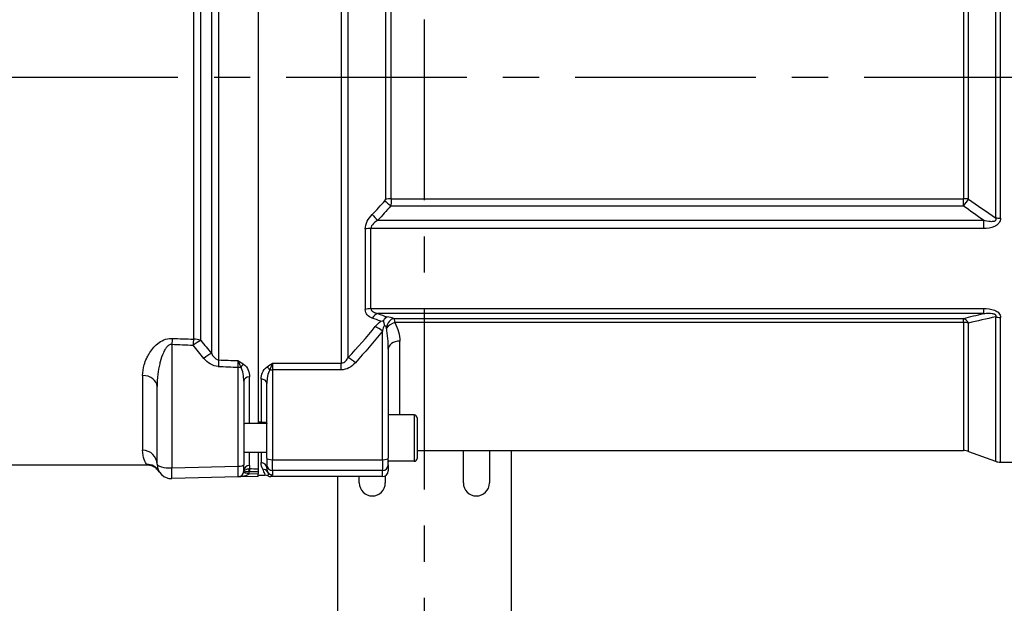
# Model space of a CAD drawing. Header units: millimetres. Extents: x 0 to 5940, y 0 to 4200.
# Tile 44 of 52: x 2707 to 3047, y 2378 to 2580. Entities that reach past the tile are written whole.
import ezdxf

# ---------------------------------------------------------------- set-up
doc = ezdxf.new("R2010")
doc.units = ezdxf.units.MM
doc.header["$LTSCALE"] = 50
doc.linetypes.add('MITTE', pattern=[2, 1.25, -0.25, 0.25, -0.25])
doc.layers.add('02-LINIE-035', color=2, linetype='CONTINUOUS')
doc.layers.add('05-ACHSE', color=1, linetype='MITTE')

msp = doc.modelspace()

# ---------------------------------------------------------------- linework, layer by layer
at = {"layer": '02-LINIE-035'}
for p, q in [((3044.33, 2691.04), (3044.33, 2511.35)), ((3046.04, 2511.24), (3046.04, 2691.33)), ((3033.28, 2686.43), (3033.28, 2517.91)), ((3034.99, 2517.82), (3034.99, 2686.73)), ((2789.15, 2679.5), (2789.15, 2440.14)), ((2789.15, 2679.02), (2789.15, 2440.62)), ((2817.84, 2658.6), (2817.84, 2461.04)), ((2772.99, 2655.2), (2772.99, 2464.44)), ((2775.49, 2462.18), (2775.49, 2657.47)), ((2820.3, 2463), (2820.3, 2656.64)), ((2766.75, 2650.3), (2766.75, 2469.35)), ((2769.25, 2468.9), (2769.25, 2650.75)), ((2833.24, 2643.16), (2833.24, 2517.74)), ((2835.21, 2517.91), (2835.21, 2642.83)), ((3033.28, 2515.42), (2834.99, 2515.42)), ((2835.21, 2517.91), (3033.28, 2517.91)), ((3033.28, 2515.42), (3033.28, 2517.91)), ((2830.57, 2510.5), (3040.12, 2510.5)), ((3040.12, 2510.5), (3040.12, 2507.67)), ((2826.18, 2507.47), (2826.18, 2479.63)), ((3040.12, 2507.67), (2828.15, 2507.67)), ((2828.15, 2479.94), (2828.15, 2507.67)), ((2828.15, 2479.94), (3040.12, 2479.94)), ((3040.12, 2478.24), (2830.57, 2478.24)), ((3040.12, 2479.94), (3040.12, 2478.24)), ((2836.03, 2476.53), (3033.28, 2476.53)), ((3033.28, 2475.12), (2836.39, 2475.12)), ((3033.28, 2475.12), (3033.28, 2476.53)), ((3033.28, 2475.12), (3033.28, 2430.82)), ((3034.99, 2430.52), (3034.99, 2474.92)), ((3044.33, 2477.08), (3044.33, 2427.12)), ((3046.04, 2426.82), (3046.04, 2476.89)), ((2832.15, 2427.65), (2832.15, 2472.17)), ((2759.29, 2467.57), (2759.29, 2424.82)), ((2838.15, 2443.14), (2838.15, 2468.69)), ((2834.15, 2465.87), (2834.15, 2428.17)), ((2794.15, 2461.04), (2817.84, 2461.04)), ((2794.15, 2461.04), (2794.15, 2458.74)), ((2817.84, 2458.74), (2817.84, 2461.04)), ((2749.15, 2456.81), (2749.15, 2430.93)), ((2782.21, 2425.42), (2782.21, 2459.67)), ((2794.15, 2458.74), (2794.15, 2427.65)), ((2817.84, 2458.74), (2794.15, 2458.74)), ((2784.15, 2454.86), (2784.15, 2425.94)), ((2786.15, 2440.14), (2786.15, 2456.37)), ((2790.15, 2455.58), (2790.15, 2440.62)), ((2792.15, 2428.17), (2792.15, 2454.07)), ((2754.15, 2426.12), (2754.15, 2452.97)), ((2843.15, 2443.14), (2834.15, 2443.14)), ((2843.15, 2443.14), (2843.15, 2427.14)), ((2792.15, 2440.14), (2784.68, 2440.14)), ((2790.15, 2440.62), (2789.15, 2440.62)), ((2844.15, 2442.14), (2844.15, 2428.14)), ((2792.15, 2430.14), (2784.15, 2430.14)), ((2786.15, 2425.67), (2786.15, 2430.14)), ((2789.15, 2430.14), (2789.15, 2424.57)), ((2789.15, 2430.14), (2789.15, 2424.57)), ((2790.15, 2430.14), (2790.15, 2426.67)), ((2844.15, 2430.82), (3033.28, 2430.82)), ((2860.15, 2419.63), (2860.15, 2430.82)), ((2869.15, 2430.82), (2869.15, 2419.63)), ((2876.65, 2430.82), (2876.65, 2345.13)), ((3034.99, 2430.52), (3044.33, 2427.12)), ((2792.15, 2428.17), (2792.15, 2425.95)), ((2794.15, 2423.95), (2794.15, 2427.65)), ((2794.15, 2427.65), (2832.15, 2427.65)), ((2832.15, 2427.65), (2832.15, 2423.95)), ((2834.15, 2425.95), (2834.15, 2428.17)), ((2843.15, 2427.14), (2834.15, 2427.14)), ((3046.04, 2426.82), (3080.15, 2426.82)), ((2750.67, 2425.82), (2697.65, 2425.82)), ((2750.67, 2425.82), (2750.5, 2426.1)), ((2759.29, 2424.82), (2782.21, 2425.42)), ((2784.15, 2423.72), (2784.15, 2425.94)), ((2786, 2422.82), (2789.15, 2422.9)), ((2789.15, 2423.58), (2789.15, 2422.9)), ((2789.15, 2421.9), (2789.15, 2422.9)), ((2792.15, 2424.73), (2792.15, 2425.95)), ((2832.15, 2423.95), (2794.15, 2423.95)), ((2794.15, 2423.95), (2794.15, 2422.46)), ((2832.15, 2421.82), (2832.15, 2423.95)), ((2834.15, 2425.95), (2834.15, 2423.82)), ((2782.21, 2421.72), (2759.29, 2421.12)), ((2789.15, 2421.9), (2782.21, 2421.72)), ((2789.15, 2422.32), (2791.54, 2422.32)), ((2832.15, 2421.82), (2793.48, 2421.82)), ((2816.65, 2421.82), (2816.65, 2345.13)), ((2824.15, 2419.63), (2824.15, 2421.82)), ((2833.15, 2422.09), (2833.15, 2419.63))]:
    msp.add_line(p, q, dxfattribs=at)
for centre, radius, start, end in [((2843.15, 2442.14), 1, 0, 90), ((3033.28, 2425.82), 5, 70, 90), ((2759.15, 2426.12), 5, 180, 271.5), ((2838.15, 2426.82), 4, 175.4199, 180), ((2843.15, 2428.14), 1, 270, 0), ((3046.04, 2431.82), 5, 250, 270), ((2782.15, 2423.72), 2, 271.5, 0), ((2782.1, 2423.72), 4, 346.9921, 358.2702), ((2791.54, 2420.32), 2, 61.0569, 90.0002), ((2828.65, 2419.63), 4.5, 180, 0), ((2864.65, 2419.63), 4.5, 180, 0)]:
    msp.add_arc(centre, radius, start, end, dxfattribs=at)
for centre, major_axis, ratio, start_param, end_param in [((2831.44, 2517.42), (1.78, 0.44), 0.493243, 5.660665, 6.163089), ((2834.99, 2516.12), (3.01, -2.63), 0.131656, 4.118934, 4.82686), ((2835.21, 2516.61), (4, 0), 0.324871, 1.570796, 2.086345), ((3033.28, 2516.29), (-5, 0), 0.324871, 4.363323, 4.712389), ((3033.28, 2516.29), (-2.98, -4.02), 0.104344, 1.430775, 2.03629), ((2830.57, 2511.2), (2.94, -2.71), 0.128487, 4.101219, 4.83045), ((3046.04, 2513.07), (-5, 0), 0.365246, 1.22173, 1.570796), ((2828.15, 2506.11), (4, 0), 0.392088, 1.570796, 2.086345), ((2828.15, 2477.53), (4, 0), 0.600636, 1.570796, 2.086345), ((2830.57, 2474.48), (1.41, 3.74), 0.695306, 0.495962, 1.225194), ((2832.15, 2470.86), (0, 3.54), 0.564899, 5.580037, 5.972839), ((2836.03, 2472.78), (-1.33, -3.77), 0.675738, 3.624077, 4.742024), ((2836.39, 2472.49), (-3.45, -2.02), 0.600795, 4.374589, 5.255159), ((2832.15, 2474.62), (6, 0), 0.417529, 0.867648, 1.311563), ((3033.28, 2471.84), (1.25, -4.84), 0.564656, 2.108788, 2.714303), ((3033.28, 2471.84), (5, 0), 0.656615, 1.22173, 1.570796), ((3046.04, 2480.01), (-5, 0), 0.62357, 1.22173, 1.570796), ((2832.15, 2470.88), (-3.91, 3.12), 0.205021, 4.874494, 5.546274), ((2759.42, 2466.28), (0.21, 5), 0.038365, 0.833408, 1.310471), ((7476.42, 2561.12), (-5308.2, -36), 0.025292, 0.476228, 0.479233), ((7476.55, 2559.82), (-5308.2, -34.7), 0.024383, 0.47624, 0.479245), ((2766.75, 2465.97), (0.21, 5), 0.038269, 0.830394, 1.310457), ((2766.75, 2465.97), (3.91, 3.12), 0.220646, 0.714145, 1.429216), ((2766.75, 2465.97), (5, 0), 0.675176, 1.047198, 1.570796), ((2838.15, 2465.87), (-4, 0), 0.706433, 4.712389, 6.283185), ((2770.49, 2461.43), (3.82, 3.23), 0.216786, 0.68941, 1.423128), ((2775.49, 2458.63), (0.18, 5), 0.036867, 0.78178, 1.310259), ((7476.55, 2559.82), (-5441.86, -35.61), 0.024405, 0.527732, 0.530157), ((2782.16, 2458.94), (-0.07, 4.31), 0.0137, 4.882967, 5.483053), ((2784.08, 2459.28), (1.19, 1.61), 0.52466, 0.951527, 1.673373), ((2822.77, 2459.92), (-3.69, 3.37), 0.193992, 4.887938, 5.605783), ((2749.15, 2452.97), (5, 0), 0.768739, 0, 1.570796), ((7476.42, 2561.12), (-5441.86, -36.91), 0.025292, 0.527721, 0.530212), ((2782.15, 2460.19), (2, 0), 0.258819, 4.738569, 5.214206), ((2792.2, 2458.36), (1.18, -1.61), 0.530864, 1.463735, 2.197776), ((2794.15, 2459.26), (2, 0), 0.258819, 4.201538, 4.712389), ((2786.15, 2454.86), (-2, 0), 0.752394, 4.712389, 6.283185), ((2790.15, 2454.07), (2, 0), 0.758102, 0, 1.570796), ((2749.15, 2426.12), (5, 0), 0.961909, 0, 1.570796), ((2759.15, 2426.12), (-5, 0), 0.258819, 0, 1.596976), ((2790.15, 2424.73), (2, 0), 0.968372, 0, 1.570796), ((2794.15, 2428.17), (-2, 0), 0.258819, 0, 1.570796), ((2832.15, 2428.17), (2, 0), 0.258819, 4.712389, 6.283185), ((2750.5, 2421.11), (4.33, 2.51), 0.997274, 0, 1.047153), ((2759.15, 2426.12), (0.13, -5), 0.020082, 0, 1.308471), ((2782.15, 2425.94), (2, 0), 0.258819, 4.738569, 6.283185), ((2782.15, 2426.72), (-0.05, 5), 0.008031, 3.141719, 4.45019), ((2786.34, 2422.62), (2.2, -0.77), 0.828928, 3.178562, 3.22313), ((2786.22, 2421.59), (2.1, -1.7), 0.192979, 3.185805, 3.227461), ((2786.22, 2421.59), (2.1, -1.7), 0.192979, 3.232154, 3.232163), ((2786.22, 2421.59), (2.1, -1.7), 0.192979, 3.227674, 3.232154), ((2785.08, 2423.04), (-0.955, 0.295), 0.808217, 0.016769, 0.089933), ((2786.05, 2422.82), (-1.95, 0.45), 0.005894, 0.052915, 1.545288), ((2786.15, 2423.72), (-2, 0), 0.975656, 4.712389, 6.283185), ((2786, 2423.6), (0.028, 1), 0.153025, 0.183781, 1.571252), ((2786.16, 2423.78), (1.99, -0.03), 0.093877, 4.558013, 4.686164), ((2786.15, 2424.76), (0.99, 0), 0.180612, 4.557232, 4.686045), ((2786.13, 2423.6), (0.005, 1), 0.026177, 0.181571, 1.570922), ((3740.85, 2559.82), (-5289.1, 0), 0.026186, 1.389288, 1.389875), ((3740.88, 2559.82), (-5289.1, 0), 0.025997, 1.389288, 1.38987), ((2789.15, 2423.58), (0, -1), 0.00001, 3.323156, 4.712533), ((2790.7, 2422.43), (1.79, 0.89), 0.981214, 0.068658, 1.115762), ((2794.15, 2425.95), (-2, 0), 0.999657, 0, 1.570796), ((2794.15, 2424.45), (2, 0), 0.999657, 3.671679, 4.712389), ((2832.15, 2425.95), (2, 0), 0.999657, 4.712389, 6.283185), ((2832.15, 2423.82), (0, -2), 0.999657, 0, 1.570796)]:
    msp.add_ellipse(centre, major_axis=major_axis, ratio=ratio, start_param=start_param, end_param=end_param, dxfattribs=at)
for points in [[(2828.6, 2512.45), (2830.09, 2514.03), (2831.56, 2515.63), (2833.02, 2517.26)], [(2834.99, 2515.42), (2833.54, 2513.76), (2832.06, 2512.12), (2830.57, 2510.5)], [(3040.12, 2510.5), (3037.82, 2512.11), (3035.54, 2513.75), (3033.28, 2515.42)], [(3034.99, 2517.82), (3038.07, 2515.61), (3041.18, 2513.46), (3044.33, 2511.35)], [(2830.57, 2478.24), (2831.62, 2477.85), (2832.66, 2477.45), (2833.69, 2477.04)], [(3033.28, 2476.53), (3035.54, 2477.11), (3037.82, 2477.68), (3040.12, 2478.24)], [(2831.55, 2475.6), (2830.57, 2475.96), (2829.59, 2476.32), (2828.6, 2476.67)], [(2829.69, 2473.72), (2830.24, 2474.4), (2830.84, 2475.05), (2831.55, 2475.6)], [(3044.33, 2477.08), (3041.18, 2476.37), (3038.07, 2475.66), (3034.99, 2474.92)], [(2820.3, 2463), (2823.55, 2466.48), (2826.69, 2470.05), (2829.69, 2473.72)], [(2832.15, 2472.17), (2829.16, 2468.41), (2826.02, 2464.77), (2822.77, 2461.22)], [(2770.36, 2462.72), (2769.1, 2464.22), (2767.85, 2465.73), (2766.62, 2467.27)], [(2769.25, 2468.9), (2770.48, 2467.4), (2771.73, 2465.91), (2772.99, 2464.44)], [(2775.36, 2459.92), (2773.35, 2459.99), (2771.62, 2461.23), (2770.36, 2462.72)], [(2822.77, 2461.22), (2821.5, 2459.83), (2819.77, 2458.74), (2817.84, 2458.74)], [(2790.7, 2424.4), (2790.39, 2425.02), (2790.15, 2425.78), (2790.15, 2426.67)], [(2754.83, 2423.61), (2754.88, 2423.52), (2754.9, 2423.47), (2754.9, 2423.47)], [(2786.15, 2425.67), (2786.15, 2425.27), (2786.09, 2424.91), (2786, 2424.58)]]:
    msp.add_open_spline(points, degree=3, dxfattribs=at)
for points, knots in [([(2835.21, 2517.91), (2835.21, 2517.41), (2835.18, 2516.88), (2835.12, 2516.35), (2835.08, 2516.04), (2835.04, 2515.72), (2834.99, 2515.42)], [0, 0, 0, 0, 0.630097, 0.630097, 0.630097, 1, 1, 1, 1]), ([(2826.18, 2507.47), (2826.18, 2508.36), (2826.46, 2509.29), (2826.91, 2510.13), (2827.35, 2510.98), (2827.94, 2511.75), (2828.6, 2512.45)], [0, 0, 0, 0, 0.5, 0.5, 0.5, 1, 1, 1, 1]), ([(3044.33, 2511.35), (3044.38, 2511.21), (3044.41, 2511.05), (3044.42, 2510.9), (3044.42, 2510.85), (3044.41, 2510.8), (3044.41, 2510.75), (3044.4, 2510.67), (3044.37, 2510.59), (3044.34, 2510.51), (3044.31, 2510.46), (3044.27, 2510.41), (3044.23, 2510.37), (3044.21, 2510.34), (3044.19, 2510.32), (3044.17, 2510.3), (3044.11, 2510.25), (3044.04, 2510.21), (3043.97, 2510.18), (3043.88, 2510.13), (3043.79, 2510.1), (3043.69, 2510.08), (3043.53, 2510.04), (3043.36, 2510.02), (3043.18, 2510.01), (3042.99, 2510), (3042.8, 2510), (3042.6, 2510.02), (3041.76, 2510.07), (3040.93, 2510.27), (3040.12, 2510.5)], [0.0000002, 0.0000002, 0.0000002, 0.0000002, 0.0896746, 0.0896746, 0.0896746, 0.1175237, 0.1175237, 0.1175237, 0.1667019, 0.1667019, 0.1667019, 0.2012482, 0.2012482, 0.2012482, 0.2190935, 0.2190935, 0.2190935, 0.2637691, 0.2637691, 0.2637691, 0.3202233, 0.3202233, 0.3202233, 0.4169297, 0.4169297, 0.4169297, 0.526988, 0.526988, 0.526988, 1, 1, 1, 1]), ([(2830.57, 2510.5), (2830.01, 2510.17), (2829.47, 2509.79), (2829.01, 2509.33), (2828.55, 2508.87), (2828.15, 2508.29), (2828.15, 2507.67)], [0, 0, 0, 0, 0.5, 0.5, 0.5, 1, 1, 1, 1]), ([(3046.04, 2511.24), (3046.04, 2510.62), (3045.87, 2510), (3045.5, 2509.49), (3045.5, 2509.48), (3045.49, 2509.47), (3045.48, 2509.46), (3045.11, 2508.96), (3044.57, 2508.58), (3043.99, 2508.33), (3043.97, 2508.32), (3043.96, 2508.31), (3043.95, 2508.31), (3042.77, 2507.8), (3041.43, 2507.67), (3040.12, 2507.67)], [0, 0, 0, 0, 0.25, 0.25, 0.25, 0.255212, 0.255212, 0.255212, 0.5, 0.5, 0.5, 0.505624, 0.505624, 0.505624, 1, 1, 1, 1]), ([(2828.6, 2476.67), (2827.94, 2476.91), (2827.35, 2477.25), (2826.91, 2477.73), (2826.46, 2478.21), (2826.18, 2478.85), (2826.18, 2479.63)], [0, 0, 0, 0, 0.5, 0.5, 0.5, 1, 1, 1, 1]), ([(2828.15, 2479.94), (2828.15, 2479.41), (2828.55, 2479.03), (2829.01, 2478.77), (2829.47, 2478.52), (2830.01, 2478.36), (2830.57, 2478.24)], [0, 0, 0, 0, 0.5, 0.5, 0.5, 1, 1, 1, 1]), ([(3040.12, 2479.94), (3041.43, 2479.94), (3042.77, 2479.83), (3043.95, 2479.39), (3043.96, 2479.38), (3043.98, 2479.38), (3043.99, 2479.37), (3044.58, 2479.15), (3045.12, 2478.82), (3045.48, 2478.4), (3045.49, 2478.39), (3045.5, 2478.38), (3045.5, 2478.37), (3045.87, 2477.94), (3046.04, 2477.41), (3046.04, 2476.89)], [0, 0, 0, 0, 0.4944, 0.4944, 0.4944, 0.5, 0.5, 0.5, 0.744851, 0.744851, 0.744851, 0.75, 0.75, 0.75, 1, 1, 1, 1]), ([(3040.12, 2478.24), (3040.76, 2478.3), (3041.4, 2478.35), (3042.06, 2478.34), (3042.43, 2478.34), (3042.81, 2478.32), (3043.19, 2478.26), (3043.27, 2478.24), (3043.36, 2478.23), (3043.44, 2478.21), (3043.58, 2478.17), (3043.72, 2478.13), (3043.85, 2478.08), (3043.93, 2478.05), (3044, 2478.02), (3044.06, 2477.98), (3044.13, 2477.94), (3044.19, 2477.9), (3044.23, 2477.85), (3044.25, 2477.84), (3044.26, 2477.83), (3044.27, 2477.82), (3044.32, 2477.75), (3044.37, 2477.68), (3044.39, 2477.6), (3044.41, 2477.54), (3044.42, 2477.48), (3044.42, 2477.42), (3044.41, 2477.35), (3044.4, 2477.27), (3044.37, 2477.19), (3044.36, 2477.15), (3044.34, 2477.11), (3044.33, 2477.08)], [0, 0, 0, 0, 0.3701426, 0.3701426, 0.3701426, 0.5829279, 0.5829279, 0.5829279, 0.6308234, 0.6308234, 0.6308234, 0.7113576, 0.7113576, 0.7113576, 0.7555012, 0.7555012, 0.7555012, 0.7985446, 0.7985446, 0.7985446, 0.80792, 0.80792, 0.80792, 0.8638676, 0.8638676, 0.8638676, 0.9084075, 0.9084075, 0.9084075, 0.9676844, 0.9676844, 0.9676844, 0.9999998, 0.9999998, 0.9999998, 0.9999998]), ([(2831.55, 2475.6), (2831.55, 2475.6), (2831.55, 2475.6), (2831.87, 2475.67), (2832.18, 2475.72), (2832.49, 2475.74)], [0.0000004, 0.0000004, 0.0000004, 0.0000004, 0.013428, 0.013428, 1, 1, 1, 1]), ([(2832.76, 2474.24), (2832.49, 2473.64), (2832.35, 2472.99), (2832.2, 2472.37), (2832.18, 2472.3), (2832.17, 2472.24), (2832.15, 2472.17)], [0.0008261, 0.0008261, 0.0008261, 0.0008261, 0.904672, 0.904672, 0.904672, 1, 1, 1, 1]), ([(2832.49, 2475.74), (2832.66, 2476.05), (2832.84, 2476.32), (2833.25, 2476.75), (2833.46, 2476.92), (2833.69, 2477.04), (2833.69, 2477.04), (2833.69, 2477.04)], [0.0000014, 0.0000014, 0.0000014, 0.0000014, 0.1219598, 0.1219598, 0.2431861, 0.2431861, 0.2444592, 0.2444592, 0.2444592, 0.2444592]), ([(2832.49, 2475.74), (2832.54, 2475.52), (2832.58, 2475.28), (2832.62, 2475.04), (2832.64, 2474.91), (2832.67, 2474.78), (2832.69, 2474.64), (2832.7, 2474.58), (2832.71, 2474.51), (2832.73, 2474.44), (2832.73, 2474.4), (2832.74, 2474.36), (2832.75, 2474.32), (2832.76, 2474.29), (2832.77, 2474.25), (2832.76, 2474.24)], [0.0000003, 0.0000003, 0.0000003, 0.0000003, 0.4896519, 0.4896519, 0.4896519, 0.7448259, 0.7448259, 0.7448259, 0.872413, 0.872413, 0.872413, 0.9481701, 0.9481701, 0.9481701, 1, 1, 1, 1]), ([(2836.03, 2476.53), (2836.1, 2476.43), (2836.15, 2476.29), (2836.2, 2476.13), (2836.28, 2475.86), (2836.34, 2475.52), (2836.39, 2475.12)], [0, 0, 0, 0, 0.375273, 0.375273, 0.375273, 1, 1, 1, 1]), ([(2836.39, 2475.12), (2837.02, 2474.07), (2837.44, 2472.99), (2837.72, 2471.91), (2838.01, 2470.84), (2838.15, 2469.77), (2838.15, 2468.69)], [0, 0, 0, 0, 0.5, 0.5, 0.5, 1, 1, 1, 1]), ([(2833.57, 2473.23), (2833.55, 2473.31), (2833.53, 2473.39), (2833.5, 2473.46), (2833.49, 2473.5), (2833.47, 2473.53), (2833.45, 2473.57)], [0, 0, 0, 0, 0.655095, 0.655095, 0.655095, 1, 1, 1, 1]), ([(2834.15, 2465.87), (2834.15, 2467.1), (2834.11, 2468.33), (2834.01, 2469.57), (2833.92, 2470.79), (2833.78, 2472.01), (2833.57, 2473.23)], [0, 0, 0, 0, 0.50488, 0.50488, 0.50488, 1, 1, 1, 1]), ([(2749.15, 2456.81), (2749.15, 2458.03), (2749.35, 2459.27), (2749.71, 2460.51), (2749.93, 2461.27), (2750.21, 2462.03), (2750.57, 2462.79), (2750.8, 2463.28), (2751.06, 2463.77), (2751.35, 2464.26), (2751.36, 2464.28), (2751.37, 2464.3), (2751.39, 2464.32), (2752.13, 2465.54), (2753.07, 2466.75), (2754.32, 2467.77), (2754.34, 2467.79), (2754.37, 2467.8), (2754.39, 2467.82), (2755.61, 2468.79), (2757.26, 2469.63), (2759.08, 2469.65), (2759.19, 2469.65), (2759.3, 2469.65), (2759.42, 2469.65)], [0, 0, 0, 0, 0.247098, 0.247098, 0.247098, 0.397904, 0.397904, 0.397904, 0.495871, 0.495871, 0.495871, 0.5, 0.5, 0.5, 0.745702, 0.745702, 0.745702, 0.75, 0.75, 0.75, 0.985724, 0.985724, 0.985724, 1, 1, 1, 1]), ([(2759.29, 2467.57), (2758.89, 2467.61), (2758.5, 2467.47), (2758.19, 2467.25), (2757.88, 2467.04), (2757.63, 2466.77), (2757.4, 2466.49), (2757.15, 2466.17), (2756.93, 2465.82), (2756.74, 2465.47), (2756.6, 2465.21), (2756.47, 2464.94), (2756.35, 2464.68), (2755.88, 2463.65), (2755.53, 2462.57), (2755.25, 2461.5), (2755.19, 2461.27), (2755.13, 2461.03), (2755.07, 2460.8), (2754.79, 2459.61), (2754.58, 2458.41), (2754.43, 2457.23), (2754.25, 2455.8), (2754.15, 2454.38), (2754.15, 2452.97)], [0, 0, 0, 0, 0.0625, 0.0625, 0.0625, 0.125, 0.125, 0.125, 0.19686, 0.19686, 0.19686, 0.25, 0.25, 0.25, 0.45489, 0.45489, 0.45489, 0.5, 0.5, 0.5, 0.726423, 0.726423, 0.726423, 1, 1, 1, 1]), ([(2772.99, 2464.44), (2773.23, 2463.98), (2773.51, 2463.54), (2773.86, 2463.14), (2774.03, 2462.94), (2774.22, 2462.75), (2774.44, 2462.6), (2774.6, 2462.48), (2774.77, 2462.38), (2774.96, 2462.3), (2775.13, 2462.24), (2775.31, 2462.19), (2775.49, 2462.18)], [0, 0, 0, 0, 0.461269, 0.461269, 0.461269, 0.686871, 0.686871, 0.686871, 0.851732, 0.851732, 0.851732, 1, 1, 1, 1]), ([(2782.15, 2461.94), (2782.16, 2461.94), (2782.16, 2461.94), (2782.16, 2461.94), (2782.82, 2461.55), (2783.48, 2461.16), (2784.08, 2460.72)], [0, 0, 0, 0, 0.004863, 0.004863, 0.004863, 1, 1, 1, 1]), ([(2783.12, 2459.74), (2782.96, 2460.12), (2782.81, 2460.5), (2782.65, 2460.86), (2782.57, 2461.05), (2782.49, 2461.24), (2782.41, 2461.42), (2782.32, 2461.6), (2782.24, 2461.77), (2782.16, 2461.93), (2782.16, 2461.94), (2782.16, 2461.94), (2782.15, 2461.94)], [0, 0, 0, 0, 0.481133, 0.481133, 0.481133, 0.737054, 0.737054, 0.737054, 0.994978, 0.994978, 0.994978, 1, 1, 1, 1]), ([(2784.08, 2460.72), (2784.89, 2460.14), (2785.36, 2459.39), (2785.68, 2458.65), (2786, 2457.9), (2786.15, 2457.13), (2786.15, 2456.37)], [0, 0, 0, 0, 0.5, 0.5, 0.5, 1, 1, 1, 1]), ([(2792.2, 2459.81), (2792.8, 2460.25), (2793.47, 2460.64), (2794.15, 2461.04), (2794.15, 2461.04), (2794.15, 2461.04), (2794.15, 2461.04)], [0, 0, 0, 0, 0.995215, 0.995215, 0.995215, 1, 1, 1, 1]), ([(2794.15, 2461.04), (2794.15, 2461.04), (2794.15, 2461.03), (2794.15, 2461.03), (2794.07, 2460.87), (2793.98, 2460.69), (2793.9, 2460.51), (2793.82, 2460.33), (2793.73, 2460.14), (2793.65, 2459.95), (2793.49, 2459.58), (2793.34, 2459.2), (2793.18, 2458.81)], [0, 0, 0, 0, 0.004938, 0.004938, 0.004938, 0.2633, 0.2633, 0.2633, 0.519574, 0.519574, 0.519574, 1, 1, 1, 1]), ([(2817.84, 2461.04), (2818.02, 2461.04), (2818.2, 2461.07), (2818.37, 2461.13), (2818.64, 2461.21), (2818.89, 2461.36), (2819.11, 2461.53), (2819.23, 2461.62), (2819.34, 2461.72), (2819.44, 2461.83), (2819.79, 2462.18), (2820.06, 2462.59), (2820.3, 2463)], [0, 0, 0, 0, 0.155563, 0.155563, 0.155563, 0.407438, 0.407438, 0.407438, 0.542309, 0.542309, 0.542309, 1, 1, 1, 1]), ([(2784.15, 2454.86), (2784.15, 2455.69), (2784.08, 2456.52), (2783.93, 2457.34), (2783.93, 2457.36), (2783.92, 2457.39), (2783.92, 2457.42), (2783.77, 2458.21), (2783.57, 2459.01), (2783.12, 2459.74)], [0, 0, 0, 0, 0.5, 0.5, 0.5, 0.516276, 0.516276, 0.516276, 1, 1, 1, 1]), ([(2790.15, 2455.58), (2790.15, 2456.32), (2790.31, 2457.07), (2790.62, 2457.79), (2790.94, 2458.52), (2791.41, 2459.24), (2792.2, 2459.81)], [0, 0, 0, 0, 0.499277, 0.499277, 0.499277, 1, 1, 1, 1]), ([(2793.18, 2458.81), (2792.74, 2458.1), (2792.54, 2457.32), (2792.39, 2456.55), (2792.38, 2456.53), (2792.38, 2456.5), (2792.37, 2456.47), (2792.22, 2455.68), (2792.15, 2454.87), (2792.15, 2454.07)], [0, 0, 0, 0, 0.483771, 0.483771, 0.483771, 0.5, 0.5, 0.5, 1, 1, 1, 1]), ([(2784.68, 2440.14), (2784.48, 2440.14), (2784.33, 2440.08), (2784.19, 2439.92), (2784.15, 2439.84), (2784.15, 2439.73)], [0.2916395, 0.2916395, 0.2916395, 0.2916395, 0.4374772, 0.4374772, 0.5300861, 0.5300861, 0.5300861, 0.5300861]), ([(2790.15, 2440.62), (2790.17, 2440.62), (2790.19, 2440.62), (2790.32, 2440.62), (2790.43, 2440.63), (2790.68, 2440.63), (2790.82, 2440.64), (2791.14, 2440.64), (2791.34, 2440.64), (2791.75, 2440.57), (2791.95, 2440.49), (2792.12, 2440.25), (2792.15, 2440.15), (2792.15, 2440.04)], [0.7699377, 0.7699377, 0.7699377, 0.7699377, 0.776967, 0.776967, 0.8231163, 0.8231163, 0.8872727, 0.8872727, 0.9965058, 0.9965058, 1.1407572, 1.1407572, 1.2148424, 1.2148424, 1.2148424, 1.2148424]), ([(2750.5, 2426.1), (2750.32, 2426.4), (2750, 2426.96), (2749.71, 2427.76), (2749.42, 2428.57), (2749.15, 2429.62), (2749.15, 2430.93)], [0, 0, 0, 0, 0.500176, 0.500176, 0.500176, 1, 1, 1, 1]), ([(2754.88, 2423.51), (2754.6, 2423.96), (2754.24, 2424.36), (2753.42, 2425.03), (2752.95, 2425.3), (2751.96, 2425.68), (2751.42, 2425.79), (2750.82, 2425.82), (2750.74, 2425.82), (2750.67, 2425.82)], [0.0050106, 0.0050106, 0.0050106, 0.0050106, 0.1626325, 0.1626325, 0.3222591, 0.3222591, 0.48169, 0.48169, 0.5042975, 0.5042975, 0.5042975, 0.5042975]), ([(2786, 2422.82), (2785.91, 2422.69), (2785.78, 2422.59), (2785.65, 2422.51), (2785.57, 2422.45), (2785.47, 2422.4), (2785.38, 2422.35), (2785.3, 2422.31), (2785.22, 2422.28), (2785.14, 2422.24), (2784.91, 2422.15), (2784.68, 2422.08), (2784.44, 2422.01), (2784.35, 2421.99), (2784.25, 2421.97), (2784.16, 2421.95), (2783.66, 2421.84), (2783.16, 2421.77), (2782.66, 2421.74), (2782.51, 2421.73), (2782.37, 2421.72), (2782.22, 2421.72), (2782.22, 2421.72), (2782.21, 2421.72), (2782.21, 2421.72)], [0, 0, 0, 0, 0.113513, 0.113513, 0.113513, 0.189586, 0.189586, 0.189586, 0.254662, 0.254662, 0.254662, 0.43713, 0.43713, 0.43713, 0.51001, 0.51001, 0.51001, 0.886361, 0.886361, 0.886361, 0.99687, 0.99687, 0.99687, 1, 1, 1, 1]), ([(2784.11, 2423.27), (2784.11, 2423.27), (2784.11, 2423.27), (2784.11, 2423.27), (2784.16, 2423.36), (2784.33, 2423.43), (2784.6, 2423.49), (2784.79, 2423.53), (2785.03, 2423.57), (2785.29, 2423.59), (2785.47, 2423.6), (2785.66, 2423.61), (2785.85, 2423.6)], [0, 0, 0, 0, 0.010631, 0.010631, 0.010631, 0.469929, 0.469929, 0.469929, 0.790488, 0.790488, 0.790488, 1, 1, 1, 1]), ([(2784.12, 2423.33), (2784.19, 2423.55), (2784.3, 2423.76), (2784.46, 2423.94), (2784.6, 2424.09), (2784.77, 2424.23), (2784.97, 2424.34), (2785.11, 2424.42), (2785.27, 2424.48), (2785.44, 2424.52), (2785.62, 2424.56), (2785.81, 2424.59), (2786, 2424.58)], [0, 0, 0, 0, 0.31749, 0.31749, 0.31749, 0.588541, 0.588541, 0.588541, 0.78817, 0.78817, 0.78817, 1, 1, 1, 1]), ([(2791.54, 2422.32), (2791.61, 2422.32), (2791.56, 2422.5), (2791.26, 2423.19), (2791.05, 2423.71), (2790.7, 2424.4)], [0, 0, 0, 0, 0.5, 0.5, 1, 1, 1, 1]), ([(2792.15, 2424.73), (2792.15, 2424.6), (2792.16, 2424.47), (2792.18, 2424.35), (2792.22, 2424.01), (2792.31, 2423.71), (2792.43, 2423.44)], [0, 0, 0, 0, 0.26442, 0.26442, 0.26442, 1, 1, 1, 1]), ([(2792.43, 2423.44), (2792.6, 2423.04), (2792.58, 2422.73), (2792.52, 2422.27), (2792.48, 2422.12), (2792.51, 2422.07)], [0, 0, 0, 0, 0.5, 0.5, 1, 1, 1, 1]), ([(2783.26, 2422.05), (2783.23, 2422.03), (2783.21, 2422.02), (2783.19, 2422.01), (2782.94, 2421.86), (2782.69, 2421.77), (2782.44, 2421.74), (2782.36, 2421.73), (2782.29, 2421.72), (2782.21, 2421.72), (2782.21, 2421.72), (2782.21, 2421.72), (2782.21, 2421.72)], [0.4825876, 0.4825876, 0.4825876, 0.4825876, 0.5151642, 0.5151642, 0.5151642, 0.8876758, 0.8876758, 0.8876758, 0.9972383, 0.9972383, 0.9972383, 1, 1, 1, 1]), ([(2792.51, 2422.07), (2792.66, 2421.99), (2792.81, 2421.93), (2793.14, 2421.84), (2793.31, 2421.82), (2793.48, 2421.82)], [0.0000018, 0.0000018, 0.0000018, 0.0000018, 0.0506397, 0.0506397, 0.101278, 0.101278, 0.101278, 0.101278]), ([(2794.15, 2422.46), (2794.15, 2422.44), (2794.15, 2422.42), (2794.14, 2422.41), (2794.11, 2422.37), (2794.06, 2422.33), (2794, 2422.3), (2793.97, 2422.28), (2793.94, 2422.26), (2793.9, 2422.24), (2793.83, 2422.21), (2793.75, 2422.17), (2793.68, 2422.14), (2793.59, 2422.09), (2793.52, 2422.05), (2793.47, 2422), (2793.42, 2421.96), (2793.41, 2421.92), (2793.43, 2421.87), (2793.44, 2421.86), (2793.46, 2421.84), (2793.48, 2421.82)], [0, 0, 0, 0, 0.078025, 0.078025, 0.078025, 0.251552, 0.251552, 0.251552, 0.333332, 0.333332, 0.333332, 0.503124, 0.503124, 0.503124, 0.715884, 0.715884, 0.715884, 0.919508, 0.919508, 0.919508, 1, 1, 1, 1])]:
    msp.add_open_spline(points, degree=3, knots=knots, dxfattribs=at)
at = {"layer": '05-ACHSE'}
for p, q in [((2846.65, 2317.4), (2846.65, 3977.96)), ((3761.37, 2559.82), (2375.15, 2559.82))]:
    msp.add_line(p, q, dxfattribs=at)

doc.saveas('drawing.dxf')
